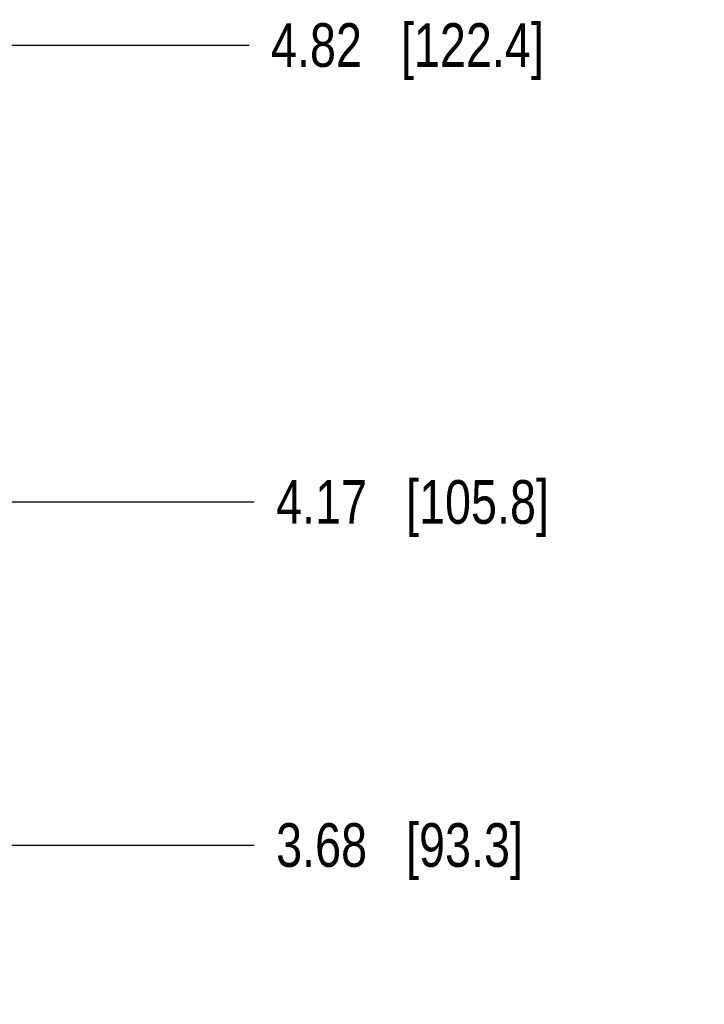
# Model space of a CAD drawing. Header units: inches. Extents: x 0 to 34, y 0 to 22.
# Tile 20 of 36: x 8.5 to 10.5, y 14 to 16.8. Entities that reach past the tile are written whole.
import ezdxf

# ---------------------------------------------------------------- set-up
doc = ezdxf.new("R2010")
doc.units = ezdxf.units.IN
doc.header["$LTSCALE"] = 1.87
doc.header["$MEASUREMENT"] = 0
doc.layers.get('0').update_dxf_attribs({"linetype": 'CONTINUOUS'})
doc.layers.add('DIMENSIONS', color=7, linetype='CONTINUOUS')
doc.styles.get("Standard").update_dxf_attribs({"font": 'txt', "width": 0.8})
doc.dimstyles.new('DIMSTYLE_1', dxfattribs={"dimtxt": 0.125, "dimasz": 0.18, "dimexe": 0.125, "dimexo": 0.0625, "dimgap": 0.03125, "dimtad": 0, "dimtih": 1, "dimtoh": 1, "dimlfac": 0.5, "dimzin": 4, "dimdsep": 46, "dimtxsty": 'STANDARD', "dimblk": '_FILLED', "dimblk1": '_FILLED', "dimblk2": '_FILLED', "dimcen": 0.09, "dimadec": 0, "dimazin": 0, "dimtp": 0.001, "dimtm": 0.001, "dimtfac": 1, "dimtofl": 0, "dimtmove": 0, "dimatfit": 3, "dimldrblk": '_FILLED', "dimfxl": 1, "dimtolj": 1, "dimtzin": 4, "dimarcsym": 0})

# ---------------------------------------------------------------- blocks, each defined once
blk = doc.blocks.new('*D8')
at = {"layer": 'DIMENSIONS', "color": 2, "linetype": 'CONTINUOUS'}
blk.add_line((8.2739, 16.7299), (9.1907, 16.7299), dxfattribs=at)
at = {"layer": 'DIMENSIONS', "color": 2, "linetype": 'CONTINUOUS', "insert": (9.2532, 16.7924), "char_height": 0.125, "width": 1.225, "attachment_point": 1, "line_spacing_factor": 0.9}
blk.add_mtext('4.82{\\Ftxt.shx;\\W1.000000;\\H0.125000; }[122.4]', dxfattribs=at)
blk = doc.blocks.new('_FILLED')
at = {"color": 0, "linetype": 'BYBLOCK'}
blk.add_solid([(0, 0), (-1, 0.174), (-1, -0.174)], dxfattribs=at)
blk = doc.blocks.new('*D9')
at = {"layer": 'DIMENSIONS', "color": 2, "linetype": 'CONTINUOUS'}
blk.add_line((8.3799, 15.4219), (9.2054, 15.4219), dxfattribs=at)
at = {"layer": 'DIMENSIONS', "color": 2, "linetype": 'CONTINUOUS', "insert": (9.2679, 15.4844), "char_height": 0.125, "width": 1.225, "attachment_point": 1, "line_spacing_factor": 0.9}
blk.add_mtext('4.17{\\Ftxt.shx;\\W1.000000;\\H0.125000; }[105.8]', dxfattribs=at)
blk = doc.blocks.new('*D10')
at = {"layer": 'DIMENSIONS', "color": 2, "linetype": 'CONTINUOUS'}
blk.add_line((8.3799, 14.4399), (9.2054, 14.4399), dxfattribs=at)
at = {"layer": 'DIMENSIONS', "color": 2, "linetype": 'CONTINUOUS', "insert": (9.2679, 14.5024), "char_height": 0.125, "width": 1.125, "attachment_point": 1, "line_spacing_factor": 0.9}
blk.add_mtext('3.68{\\Ftxt.shx;\\W1.000000;\\H0.125000; }[93.3]', dxfattribs=at)

msp = doc.modelspace()

# ---------------------------------------------------------------- dimensions: what is measured, and where the dimension line sits
at = {"layer": 'DIMENSIONS', "color": 2, "linetype": 'CONTINUOUS'}
for feature_location, offset, origin, picture, middle in [((8.2739, 16.7299), (0.9168, 0), (8.2114, 7.0899), '*D8', (9.8657, 16.7299)), ((8.3799, 15.4219), (0.8255, 0), (8.3174, 7.0899), '*D9', (9.8804, 15.4219)), ((8.3799320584, 14.4398704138), (0.8254543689, 0), (8.3174320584, 7.0898704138), '*D10', (9.8303864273, 14.4398704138))]:
    dim = msp.add_ordinate_dim(feature_location=feature_location, offset=offset, dtype=0, origin=origin, dimstyle='DIMSTYLE_1', dxfattribs=at)
    dim.commit()
    dim.dimension.update_dxf_attribs({"geometry": picture, "text_midpoint": middle})

doc.saveas('drawing.dxf')
